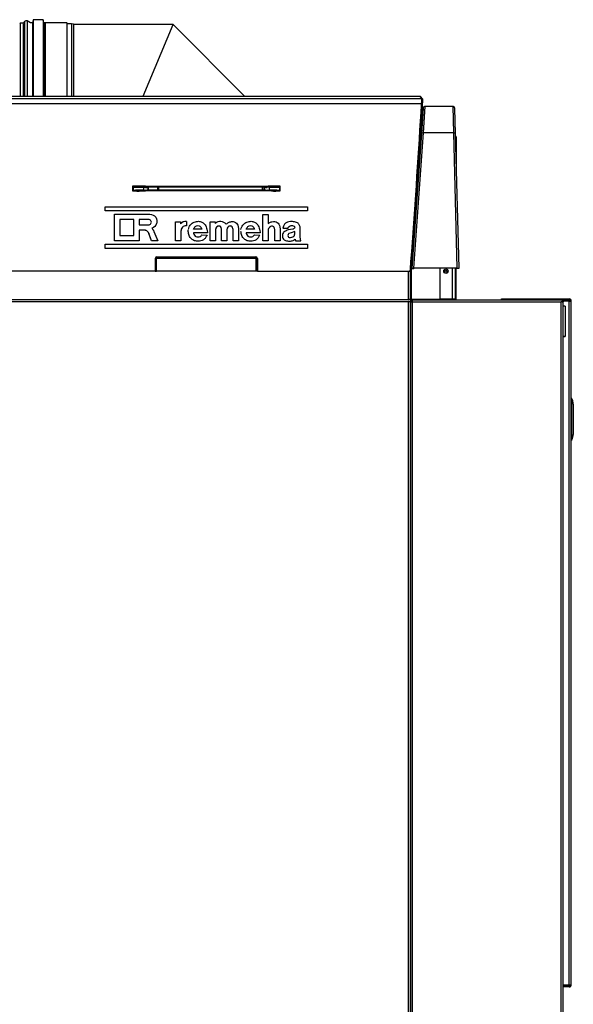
# Model space of a CAD drawing. Header units: millimetres. Extents: x 648 to 8064, y -571 to 3420.
# Tile 82 of 82: x 7516 to 8064, y 29 to 1002. Entities that reach past the tile are written whole.
import ezdxf

# ---------------------------------------------------------------- set-up
doc = ezdxf.new("R2010")
doc.units = ezdxf.units.MM
doc.header["$MEASUREMENT"] = 0

# ---------------------------------------------------------------- blocks, each defined once
blk = doc.blocks.new('Rechts')
for p, q in [((1182.34, 1523.97), (1182.34, 1596.33)), ((1185.36, 1596.33), (1182.34, 1596.33)), ((1186.23, 1597.83), (1185.36, 1596.33)), ((1186.23, 1597.83), (1186.23, 1523.97)), ((1188.96, 1598.57), (1188.96, 1523.97)), ((1192.05, 1596.78), (1188.96, 1598.57)), ((1194.07, 1596.78), (1192.05, 1596.78)), ((1194.74, 1599.78), (1194.07, 1596.78)), ((1194.07, 1596.78), (1194.07, 1523.97)), ((1194.74, 1599.78), (1194.74, 1523.97)), ((1204.74, 1599.78), (1194.74, 1599.78)), ((1204.74, 1599.78), (1204.74, 1523.97)), ((1205.4, 1596.78), (1204.74, 1599.78)), ((1205.4, 1596.78), (1205.4, 1523.97)), ((1228.04, 1596.78), (1205.4, 1596.78)), ((1206.89, 1523.97), (1206.89, 1596.33)), ((1228.04, 1596.78), (1228.04, 1523.97)), ((1228.99, 1595.83), (1228.04, 1596.78)), ((1185.07, 1595.83), (1185.07, 1523.97)), ((1232.69, 1595.83), (1228.99, 1595.83)), ((1232.69, 1595.83), (1232.69, 1523.97)), ((1234.57, 1595.33), (1232.69, 1595.83)), ((1234.57, 1595.33), (1234.57, 1523.97)), ((1333.17, 1595.13), (1234.57, 1595.13)), ((1303.73, 1524.07), (1333.16, 1595.13)), ((1404.17, 1523.97), (1333.16, 1595.13)), ((1152.99, 1521.84), (1579.16, 1521.84)), ((1577.45, 1523.97), (1154.7, 1523.97)), ((1577.45, 1523.97), (1154.7, 1523.97)), ((1579.16, 1521.84), (1577.45, 1523.97)), ((1579.94, 1521.47), (1578.23, 1523.6)), ((1153.12, 1516.88), (1579.03, 1516.88)), ((1580.52, 1512.24), (1578.77, 1487.24)), ((1580.76, 1487.78), (1582.51, 1514.1)), ((1609.88, 1514.1), (1582.51, 1514.1)), ((1609.88, 1514.1), (1610.54, 1487.78)), ((1612.54, 1487.15), (1611.88, 1512.15)), ((1579.09, 1501.19), (1579.84, 1502.58)), ((1579.31, 1504.79), (1580, 1504.79)), ((1579.37, 1505.83), (1580.07, 1505.83)), ((1579.49, 1507.74), (1580.2, 1507.74)), ((1578.77, 1487.24), (1569.46, 1354.1)), ((1571.46, 1354.1), (1580.76, 1487.78)), ((1610.54, 1487.78), (1580.76, 1487.78)), ((1610.54, 1487.78), (1614.02, 1354.1)), ((1616.02, 1354.1), (1612.54, 1487.15)), ((1612.62, 1483.94), (1613.07, 1483.94)), ((1613.07, 1483.94), (1613.07, 1456.07)), ((1293.57, 1434.37), (1293.57, 1431.1)), ((1306.07, 1431.01), (1301.6, 1430.9)), ((1303.96, 1434.11), (1303.95, 1431.36)), ((1303.96, 1434.11), (1305.85, 1434.06)), ((1304.73, 1434.69), (1306.07, 1434.66)), ((1306.08, 1435.25), (1304.75, 1435.28)), ((1426.07, 1434.66), (1306.07, 1434.66)), ((1306.07, 1434.66), (1306.07, 1434.65)), ((1306.07, 1434.65), (1306.07, 1434.65)), ((1306.07, 1431.01), (1306.07, 1431.02)), ((1306.07, 1431.02), (1306.07, 1431.02)), ((1306.07, 1431.01), (1426.07, 1431.01)), ((1306.08, 1435.25), (1426.07, 1435.25)), ((1308.64, 1431.61), (1308.65, 1434.07)), ((1308.65, 1434.07), (1308.68, 1434.03)), ((1308.68, 1434.03), (1308.68, 1431.15)), ((1423.46, 1431.15), (1308.68, 1431.15)), ((1308.68, 1431.15), (1308.68, 1431.15)), ((1309.18, 1434.53), (1309.15, 1434.57)), ((1309.18, 1434.53), (1422.96, 1434.53)), ((1318.12, 1431.15), (1318.12, 1434.53)), ((1422.96, 1434.53), (1423, 1434.57)), ((1423.5, 1434.07), (1423.46, 1434.03)), ((1423.46, 1434.03), (1423.46, 1431.15)), ((1423.46, 1431.15), (1423.47, 1431.15)), ((1423.51, 1431.61), (1423.5, 1434.07)), ((1426.07, 1435.25), (1427.4, 1435.28)), ((1427.41, 1434.69), (1426.07, 1434.66)), ((1426.07, 1434.66), (1426.07, 1434.65)), ((1426.08, 1434.65), (1426.07, 1434.65)), ((1426.07, 1431.02), (1426.08, 1431.02)), ((1426.07, 1431.01), (1426.07, 1431.02)), ((1426.07, 1431.01), (1430.55, 1430.9)), ((1428.19, 1434.11), (1426.3, 1434.06)), ((1428.19, 1434.11), (1428.2, 1431.36)), ((1438.57, 1434.37), (1438.57, 1431.1)), ((1301.61, 1430.48), (1306.08, 1430.59)), ((1426.07, 1430.59), (1306.08, 1430.59)), ((1430.54, 1430.48), (1426.07, 1430.59)), ((1266.07, 1414.94), (1466.07, 1414.94)), ((1266.07, 1410.87), (1266.07, 1414.94)), ((1466.07, 1414.94), (1466.07, 1410.87)), ((1466.07, 1410.87), (1266.07, 1410.87)), ((1266.07, 1410.87), (1266.07, 1410.85)), ((1466.07, 1410.85), (1266.07, 1410.85)), ((1275.19, 1407.47), (1310.26, 1407.47)), ((1275.19, 1381.14), (1275.19, 1407.47)), ((1294.31, 1402.21), (1280.5, 1402.21)), ((1280.5, 1402.21), (1280.5, 1386.39)), ((1294.31, 1402.2), (1280.5, 1402.2)), ((1294.31, 1386.39), (1294.31, 1402.21)), ((1308.86, 1402.21), (1299.63, 1402.21)), ((1299.63, 1402.21), (1299.63, 1396.92)), ((1308.86, 1402.2), (1299.63, 1402.2)), ((1308.86, 1402.21), (1308.86, 1402.2)), ((1309.58, 1402.16), (1308.86, 1402.21)), ((1309.58, 1402.14), (1308.86, 1402.2)), ((1309.58, 1402.16), (1309.58, 1402.14)), ((1310.27, 1401.92), (1309.58, 1402.16)), ((1310.27, 1401.9), (1309.58, 1402.14)), ((1310.26, 1407.47), (1311.93, 1407.27)), ((1310.27, 1401.92), (1310.27, 1401.9)), ((1310.86, 1401.5), (1310.27, 1401.92)), ((1310.86, 1401.48), (1310.27, 1401.9)), ((1311.93, 1407.27), (1313.51, 1406.68)), ((1313.51, 1406.68), (1314.9, 1405.75)), ((1314.9, 1405.75), (1316.02, 1404.51)), ((1316.02, 1404.51), (1316.82, 1403.05)), ((1316.82, 1403.05), (1317.24, 1401.44)), ((1421.91, 1381.15), (1421.91, 1407.09)), ((1421.91, 1407.09), (1427.16, 1407.09)), ((1427.16, 1407.09), (1427.16, 1398.31)), ((1466.07, 1410.87), (1466.07, 1410.85)), ((1299.63, 1396.92), (1308.86, 1396.92)), ((1308.86, 1396.92), (1309.58, 1396.97)), ((1309.58, 1396.97), (1310.27, 1397.22)), ((1310.27, 1397.22), (1310.86, 1397.64)), ((1310.86, 1401.5), (1310.86, 1401.48)), ((1311.32, 1400.94), (1310.86, 1401.5)), ((1311.32, 1400.92), (1310.86, 1401.48)), ((1310.86, 1397.64), (1311.32, 1398.19)), ((1311.32, 1400.94), (1311.32, 1400.92)), ((1311.61, 1400.28), (1311.32, 1400.94)), ((1311.61, 1400.26), (1311.32, 1400.92)), ((1311.32, 1398.19), (1311.61, 1398.85)), ((1311.61, 1400.28), (1311.61, 1400.26)), ((1311.71, 1399.57), (1311.61, 1400.28)), ((1311.71, 1399.56), (1311.61, 1400.26)), ((1311.61, 1398.85), (1311.71, 1399.57)), ((1313.7, 1394.43), (1312.14, 1393.79)), ((1312.14, 1393.79), (1312.37, 1393.54)), ((1313.7, 1394.41), (1312.15, 1393.78)), ((1312.37, 1393.54), (1312.6, 1393.28)), ((1312.6, 1393.28), (1312.81, 1393.01)), ((1312.81, 1393.01), (1313.01, 1392.73)), ((1313.01, 1392.73), (1313.2, 1392.44)), ((1313.2, 1392.44), (1313.39, 1392.15)), ((1313.39, 1392.15), (1313.56, 1391.86)), ((1313.56, 1391.86), (1313.72, 1391.55)), ((1315.06, 1395.4), (1313.7, 1394.43)), ((1315.06, 1395.39), (1313.7, 1394.41)), ((1313.7, 1394.43), (1313.7, 1394.41)), ((1316.15, 1396.67), (1315.06, 1395.4)), ((1316.15, 1396.66), (1315.06, 1395.39)), ((1315.06, 1395.4), (1315.06, 1395.39)), ((1316.9, 1398.16), (1316.15, 1396.67)), ((1316.9, 1398.14), (1316.15, 1396.66)), ((1316.15, 1396.67), (1316.15, 1396.66)), ((1317.27, 1399.78), (1316.9, 1398.16)), ((1317.27, 1399.76), (1316.9, 1398.14)), ((1316.9, 1398.16), (1316.9, 1398.14)), ((1317.24, 1401.44), (1317.27, 1399.78)), ((1317.27, 1399.78), (1317.27, 1399.76)), ((1335.57, 1381.15), (1335.57, 1399.89)), ((1335.57, 1399.89), (1340.59, 1399.89)), ((1340.59, 1399.89), (1340.59, 1399.88)), ((1340.59, 1399.89), (1340.59, 1397.93)), ((1340.59, 1399.88), (1340.59, 1397.91)), ((1346.51, 1400.34), (1346.51, 1395.93)), ((1346.51, 1395.93), (1346.51, 1395.91)), ((1361.76, 1392.74), (1353.48, 1392.74)), ((1369.95, 1381.15), (1369.95, 1399.9)), ((1369.95, 1399.9), (1374.91, 1399.9)), ((1374.91, 1399.9), (1374.91, 1398.2)), ((1374.91, 1398.2), (1374.99, 1398.2)), ((1375.14, 1392.57), (1375.14, 1381.15)), ((1381.13, 1381.13), (1381.13, 1392.4)), ((1386.38, 1392.37), (1386.38, 1381.13)), ((1392.53, 1381.13), (1392.53, 1392.51)), ((1397.77, 1394.09), (1397.77, 1381.13)), ((1413.81, 1392.74), (1405.53, 1392.74)), ((1427.16, 1398.31), (1427.23, 1398.31)), ((1433.75, 1381.15), (1433.75, 1392.34)), ((1439, 1393.75), (1439, 1381.15)), ((1441.9, 1393.83), (1441.9, 1393.82)), ((1441.9, 1393.83), (1446.96, 1393.83)), ((1441.9, 1393.82), (1446.96, 1393.82)), ((1446.96, 1393.83), (1446.96, 1393.82)), ((1451.79, 1392.78), (1447.07, 1392.11)), ((1458.76, 1384.81), (1458.76, 1394.96)), ((1280.5, 1386.39), (1294.31, 1386.39)), ((1299.63, 1391.67), (1299.63, 1381.14)), ((1304.9, 1391.67), (1299.63, 1391.67)), ((1304.9, 1391.65), (1299.63, 1391.65)), ((1304.9, 1391.67), (1304.9, 1391.65)), ((1305.37, 1391.64), (1304.9, 1391.67)), ((1305.37, 1391.63), (1304.9, 1391.65)), ((1305.37, 1391.64), (1305.37, 1391.63)), ((1305.84, 1391.57), (1305.37, 1391.64)), ((1305.84, 1391.56), (1305.37, 1391.63)), ((1305.84, 1391.57), (1305.84, 1391.56)), ((1306.29, 1391.45), (1305.84, 1391.57)), ((1306.29, 1391.44), (1305.84, 1391.56)), ((1306.29, 1391.45), (1306.29, 1391.44)), ((1306.73, 1391.29), (1306.29, 1391.45)), ((1306.73, 1391.27), (1306.29, 1391.44)), ((1306.73, 1391.29), (1306.73, 1391.27)), ((1307.16, 1391.08), (1306.73, 1391.29)), ((1307.16, 1391.06), (1306.73, 1391.27)), ((1307.16, 1391.08), (1307.16, 1391.06)), ((1307.55, 1390.82), (1307.16, 1391.08)), ((1307.55, 1390.81), (1307.16, 1391.06)), ((1307.55, 1390.82), (1307.55, 1390.81)), ((1307.92, 1390.53), (1307.55, 1390.82)), ((1307.92, 1390.52), (1307.55, 1390.81)), ((1307.92, 1390.53), (1307.92, 1390.52)), ((1308.26, 1390.21), (1307.92, 1390.53)), ((1308.26, 1390.19), (1307.92, 1390.52)), ((1308.26, 1390.21), (1308.26, 1390.19)), ((1308.56, 1389.85), (1308.26, 1390.21)), ((1308.56, 1389.83), (1308.26, 1390.19)), ((1308.56, 1389.85), (1308.56, 1389.83)), ((1308.82, 1389.46), (1308.56, 1389.85)), ((1308.82, 1389.44), (1308.56, 1389.83)), ((1308.82, 1389.46), (1308.82, 1389.44)), ((1309.04, 1389.04), (1308.82, 1389.46)), ((1309.04, 1389.03), (1308.82, 1389.44)), ((1309.04, 1389.04), (1309.04, 1389.03)), ((1309.22, 1388.61), (1309.04, 1389.04)), ((1309.22, 1388.59), (1309.04, 1389.03)), ((1309.22, 1388.61), (1309.22, 1388.59)), ((1311.77, 1381.14), (1309.22, 1388.61)), ((1311.77, 1381.12), (1309.22, 1388.59)), ((1313.72, 1391.55), (1313.87, 1391.24)), ((1313.87, 1391.24), (1314.01, 1390.93)), ((1314.01, 1390.93), (1314.14, 1390.61)), ((1314.14, 1390.61), (1314.25, 1390.29)), ((1314.25, 1390.29), (1318.07, 1381.14)), ((1340.82, 1390.91), (1340.82, 1381.15)), ((1367.16, 1389.18), (1353.28, 1389.18)), ((1367.16, 1389.17), (1353.28, 1389.17)), ((1361.62, 1387.15), (1366.82, 1386.91)), ((1366.82, 1386.91), (1366.82, 1386.9)), ((1367.16, 1389.18), (1367.16, 1389.17)), ((1419.21, 1389.18), (1405.33, 1389.18)), ((1419.21, 1389.17), (1405.33, 1389.17)), ((1413.67, 1387.15), (1418.87, 1386.91)), ((1418.87, 1386.91), (1418.87, 1386.9)), ((1419.21, 1389.18), (1419.21, 1389.17)), ((1427.16, 1391.7), (1427.16, 1381.15)), ((1450.07, 1389.25), (1447.56, 1388.49)), ((1450.07, 1389.24), (1447.56, 1388.48)), ((1447.56, 1388.49), (1447.56, 1388.48)), ((1453.63, 1390.27), (1450.07, 1389.25)), ((1453.63, 1390.26), (1450.07, 1389.24)), ((1450.07, 1389.25), (1450.07, 1389.24)), ((1453.63, 1390.27), (1453.63, 1390.26)), ((1453.81, 1382.74), (1453.81, 1382.72)), ((1453.81, 1382.74), (1454.27, 1381.15)), ((1453.81, 1382.72), (1454.27, 1381.13)), ((1459.47, 1381.15), (1458.76, 1384.81)), ((1266.07, 1377.74), (1466.07, 1377.74)), ((1266.07, 1373.67), (1266.07, 1377.74)), ((1266.07, 1373.67), (1266.07, 1373.65)), ((1466.07, 1373.67), (1266.07, 1373.67)), ((1466.07, 1373.65), (1266.07, 1373.65)), ((1275.19, 1381.14), (1275.19, 1381.12)), ((1299.63, 1381.14), (1275.19, 1381.14)), ((1299.63, 1381.12), (1275.19, 1381.12)), ((1299.63, 1381.14), (1299.63, 1381.12)), ((1311.77, 1381.14), (1311.77, 1381.12)), ((1318.07, 1381.14), (1311.77, 1381.14)), ((1318.07, 1381.12), (1311.77, 1381.12)), ((1318.07, 1381.14), (1318.07, 1381.12)), ((1340.82, 1381.15), (1335.57, 1381.15)), ((1335.57, 1381.15), (1335.57, 1381.13)), ((1340.82, 1381.13), (1335.57, 1381.13)), ((1340.82, 1381.15), (1340.82, 1381.13)), ((1375.14, 1381.15), (1369.95, 1381.15)), ((1369.95, 1381.15), (1369.95, 1381.13)), ((1375.14, 1381.13), (1369.95, 1381.13)), ((1375.14, 1381.15), (1375.14, 1381.13)), ((1386.38, 1381.13), (1381.13, 1381.13)), ((1381.13, 1381.13), (1381.13, 1381.11)), ((1386.38, 1381.11), (1381.13, 1381.11)), ((1386.38, 1381.13), (1386.38, 1381.11)), ((1397.77, 1381.13), (1392.53, 1381.13)), ((1392.53, 1381.13), (1392.53, 1381.11)), ((1397.77, 1381.11), (1392.53, 1381.11)), ((1397.77, 1381.13), (1397.77, 1381.11)), ((1427.16, 1381.15), (1421.91, 1381.15)), ((1421.91, 1381.15), (1421.91, 1381.13)), ((1427.16, 1381.13), (1421.91, 1381.13)), ((1427.16, 1381.15), (1427.16, 1381.13)), ((1439, 1381.15), (1433.75, 1381.15)), ((1433.75, 1381.15), (1433.75, 1381.13)), ((1439, 1381.13), (1433.75, 1381.13)), ((1439, 1381.15), (1439, 1381.13)), ((1454.27, 1381.15), (1454.27, 1381.13)), ((1454.27, 1381.15), (1459.47, 1381.15)), ((1454.27, 1381.13), (1459.47, 1381.13)), ((1459.47, 1381.15), (1459.47, 1381.13)), ((1466.07, 1377.74), (1466.07, 1373.67)), ((1466.07, 1373.67), (1466.07, 1373.65)), ((1315.57, 1363.85), (1315.57, 1351.04)), ((1316.07, 1363.84), (1316.89, 1363.84)), ((1316.07, 1363.84), (1316.07, 1351.04)), ((1415.26, 1363.84), (1316.89, 1363.84)), ((1316.89, 1351.04), (1316.89, 1363.84)), ((1317.07, 1365.34), (1415.07, 1365.34)), ((1317.07, 1364.84), (1317.07, 1365.34)), ((1317.07, 1364.84), (1415.07, 1364.84)), ((1415.07, 1364.84), (1415.07, 1365.34)), ((1415.26, 1351.04), (1415.26, 1363.84)), ((1416.07, 1363.84), (1415.26, 1363.84)), ((1416.07, 1363.84), (1416.07, 1351.04)), ((1416.57, 1363.85), (1416.57, 1351.04)), ((1569.51, 1364.32), (1569.51, 1364.31)), ((1569.59, 1364.32), (1569.59, 1364.31)), ((1570.13, 1363.74), (1569.72, 1363.74)), ((1569.76, 1364.21), (1570.17, 1364.21)), ((1569.77, 1364.31), (1570.17, 1364.31)), ((1570.15, 1364.32), (1570.15, 1364.31)), ((1570.32, 1364.32), (1570.26, 1364.32)), ((1570.26, 1364.32), (1570.26, 1364.31)), ((1570.32, 1364.32), (1570.32, 1364.31)), ((1569.2, 1357.31), (1568.2, 1357.31)), ((1568.94, 1355.87), (1568.63, 1355.87)), ((1568.63, 1355.87), (1569.53, 1353.95)), ((1568.95, 1355.95), (1568.94, 1355.87)), ((1569.07, 1357.31), (1569.07, 1362.24)), ((1569.07, 1323.24), (1569.07, 1354.93)), ((1569.59, 1355.95), (1569.15, 1355.95)), ((1569.98, 1361.6), (1569.28, 1357.77)), ((1569.46, 1354.1), (1571.46, 1354.1)), ((1569.53, 1353.95), (1571.02, 1353.95)), ((1570.03, 1362.24), (1569.61, 1362.24)), ((1614.02, 1354.1), (1571.46, 1354.1)), ((1597.07, 1354.1), (1597.07, 1323.74)), ((1609.57, 1323.74), (1609.57, 1354.1)), ((1612.07, 1354.1), (1612.07, 1322.74)), ((1613.07, 1322.74), (1613.07, 1354.1)), ((1614.02, 1354.1), (1616.02, 1354.1)), ((1315.57, 1351.04), (1164.36, 1351.04)), ((1315.57, 1351.04), (1316.07, 1351.04)), ((1316.07, 1351.04), (1316.89, 1351.04)), ((1415.26, 1351.04), (1316.89, 1351.04)), ((1416.07, 1351.04), (1415.26, 1351.04)), ((1416.57, 1351.04), (1416.07, 1351.04)), ((1416.57, 1351.04), (1567.78, 1351.04)), ((1566.07, 1323.24), (1566.07, 1351.04)), ((1568.78, 1351.04), (1567.78, 1351.04)), ((1568.07, 1323.24), (1568.07, 1351.04)), ((1597.07, 1323.74), (1609.57, 1323.74)), ((1609.57, 1323.74), (1612.07, 1323.74)), ((1611.07, 1323.74), (1611.07, 1323.24)), ((1658.07, 1322.74), (1658.07, 1323.74)), ((1658.07, 1323.74), (1659.07, 1323.74)), ((1659.07, 1323.74), (1725.07, 1323.74)), ((1659.07, 1323.74), (1659.07, 1322.74)), ((1166.07, 1323.24), (1566.07, 1323.24)), ((1566.07, 1322.74), (1166.07, 1322.74)), ((1566.07, 1320.74), (1166.07, 1320.74)), ((1568.07, 1323.24), (1566.07, 1323.24)), ((1568.07, 1322.74), (1566.07, 1322.74)), ((1568.07, 1320.74), (1566.07, 1320.74)), ((1566.07, 1320.74), (1566.07, 1320.74)), ((1566.07, 341.75), (1566.07, 1320.74)), ((1568.07, 1320.74), (1566.07, 1320.74)), ((1567.07, 1320.74), (1567.07, 1320.74)), ((1568.07, 1323.24), (1569.07, 1323.24)), ((1568.07, 1322.74), (1568.07, 1320.74)), ((1568.07, 1322.74), (1570.07, 1322.74)), ((1568.07, 1320.74), (1568.07, 341.75)), ((1568.07, 1320.74), (1570.07, 1320.74)), ((1568.07, 341.74), (1568.07, 1320.74)), ((1611.07, 1323.24), (1569.07, 1323.24)), ((1570.07, 1322.74), (1717.03, 1322.74)), ((1570.07, 1320.74), (1570.07, 1322.74)), ((1570.07, 1320.74), (1717.07, 1320.74)), ((1570.07, 341.74), (1570.07, 1320.74)), ((1609.57, 1323.24), (1609.57, 1322.74)), ((1717.03, 1322.74), (1717.07, 1322.74)), ((1717.07, 1322.74), (1725.07, 1322.74)), ((1717.07, 341.74), (1717.07, 1320.74)), ((1718.07, 1320.74), (1717.07, 1320.74)), ((1718.07, 1321.74), (1718.49, 1322.16)), ((1718.07, 1322.16), (1718.07, 1320.74)), ((1718.07, 1320.74), (1718.81, 1320.74)), ((1718.81, 1320.74), (1719.07, 1320.74)), ((1725.07, 1321.67), (1719.07, 1321.67)), ((1719.07, 1321.59), (1719.07, 1321.67)), ((1725.07, 1321.59), (1719.07, 1321.59)), ((1719.07, 1321.59), (1719.07, 1320.74)), ((1719.07, 341.74), (1719.07, 1320.74)), ((1721.07, 1316.61), (1719.07, 1316.61)), ((1721.07, 1316.61), (1721.07, 1316.61)), ((1721.07, 1316.61), (1721.07, 1286.69)), ((1725.07, 645.59), (1725.07, 1321.59)), ((1725.78, 1322.45), (1726.49, 1323.16)), ((1726.07, 1321.74), (1727.07, 1321.74)), ((1727.07, 645.74), (1727.07, 1321.74)), ((1719.36, 1286.77), (1719.07, 1286.77)), ((1721.07, 1286.69), (1719.07, 1286.69)), ((1721.07, 1286.69), (1721.07, 1286.69)), ((1727.33, 1225.24), (1727.07, 1225.25)), ((1727.07, 1224.75), (1727.33, 1224.74)), ((1727.33, 1184.74), (1727.33, 1224.74)), ((1727.33, 1224.74), (1727.76, 1224.74)), ((1727.76, 1184.74), (1727.76, 1224.74)), ((1729.07, 1219.74), (1729.07, 1189.74)), ((1729.07, 1219.74), (1729.07, 1189.74)), ((1729.07, 1219.74), (1729.07, 1219.74)), ((1729.07, 1189.74), (1729.07, 1189.74)), ((1727.33, 1184.74), (1727.07, 1184.74)), ((1727.07, 1184.24), (1727.33, 1184.24)), ((1727.76, 1184.74), (1727.33, 1184.74)), ((1719.07, 645.59), (1725.07, 645.59)), ((1725.07, 644.74), (1719.07, 644.74)), ((1725.07, 643.74), (1719.07, 643.74)), ((1725.78, 645.04), (1726.49, 644.33))]:
    blk.add_line(p, q)
for radius in [2.2, 1]:
    blk.add_circle((1603.07, 1351.24), radius)
for centre, radius, start, end in [((1182.34, 1595.33), 1, 90, 150), ((1187.96, 1596.83), 2, 60, 150), ((1577.53, 1523.2), 0.763, 57.17394, 96.1002), ((1579.34, 1509.75), 1, 282.43976, 356), ((1582.51, 1512.1), 2, 90, 176), ((1609.88, 1512.1), 2, 1.5, 90), ((1611.07, 1483.94), 2, 0, 40.84864), ((1300.14, 1273.87), 161.47, 88.62795, 92.50311), ((1289.14, 1430.9), 5.82, 41.98678, 47.37396), ((1562.52, 1436.4), 269.43, 180.25855, 181.25142), ((1297.1, 1426.44), 5.68, 129.71037, 134.11661), ((1295.88, 1090.33), 344.48, 88.65032, 90.40095), ((1294.6, 1686.71), 255.9, 269.74732, 271.56631), ((1300.68, 1544.35), 113.03, 271.65843, 272.62208), ((1297.1, 1706.3), 275.42, 271.4345, 271.86815), ((1299.94, 1233.02), 201.73, 88.63878, 88.84802), ((1301.81, 1290.27), 145.04, 88.83992, 89.13205), ((1297.55, 1172.04), 262.75, 88.14056, 88.43293), ((1306.07, 2593.18), 1159.12, 269.98928, 270.12774), ((1306.32, 1446.23), 14.81, 268.16727, 279.01403), ((1382.5, 1434.18), 76.43, 179.19472, 179.63507), ((1306.74, 1403.6), 31.06, 85.56033, 91.23898), ((1254.97, 1430.07), 51.11, 0.58697, 1.05595), ((-13858.24, 1427.85), 15177.22, 0.012532, 0.02535), ((-13876.03, 1427.86), 15195.11, 0.012484, 0.025286), ((16607.4, 1427.87), 15186.12, 179.974746, 179.987557), ((-28989.97, 1427.87), 30411.87, 0.006217, 0.012614), ((1425.4, 1403.6), 31.06, 88.76102, 94.43967), ((1426.08, 2593.18), 1159.12, 269.87226, 270.01072), ((1425.83, 1446.23), 14.81, 260.98597, 271.83273), ((1349.65, 1434.18), 76.43, 0.36493, 0.80528), ((1434.6, 1172.04), 262.75, 91.56707, 91.85944), ((1435.05, 1706.3), 275.42, 268.13185, 268.5655), ((1477.18, 1430.07), 51.11, 178.94405, 179.41303), ((1431.47, 1544.35), 113.03, 267.37792, 268.34157), ((1430.34, 1290.27), 145.04, 90.86795, 91.16008), ((1432.21, 1233.02), 201.73, 91.15198, 91.36122), ((1432.01, 1273.87), 161.47, 87.49689, 91.37205), ((1436.26, 1090.33), 344.48, 89.59905, 91.34968), ((1437.55, 1686.71), 255.9, 268.43369, 270.25268), ((1435.05, 1426.44), 5.68, 45.88339, 50.28963), ((1443, 1430.9), 5.82, 132.62604, 138.01322), ((1169.63, 1436.4), 269.43, 358.74858, 359.74145), ((1297.85, 1548.02), 117.6, 267.71026, 271.83314), ((1434.3, 1548.02), 117.6, 268.16686, 272.28974), ((1345.74, 1393.74), 6.64, 83.39824, 140.94343), ((1380.05, 1393), 7.26, 38.72719, 134.26485), ((1317.07, 1363.84), 1.5, 89.96613, 179.96209), ((1317.07, 1363.84), 1, 90, 180), ((1415.08, 1363.84), 1.5, 0.03791, 90.03387), ((1415.07, 1363.84), 1, 0, 90), ((1571.02, 1354.95), 1, 270, 301.78833), ((1609.57, 1323.74), 2.5, 336.42182, 0), ((1725.07, 1321.74), 2, 45, 90), ((1570.07, 1320.74), 2, 90, 180), ((1570.07, 1320.74), 1, 90, 180), ((1609.57, 1323.74), 1, 270, 330), ((1717.07, 1320.74), 2, 45, 90), ((1717.07, 1320.74), 2, 0, 45), ((1725.07, 1321.74), 1, 45, 90), ((1725.06, 1321.74), 1.01, 0.23597, 44.76403), ((1725.07, 1321.74), 2, 0, 45), ((1727.32, 1224.74), 0.5, 28.24711, 89), ((1727.52, 1224.86), 0.272, 334.24956, 25.75044), ((1718.08, 1219.78), 11, 0, 28.24711), ((1718.08, 1189.71), 11, 331.75289, 0), ((1727.32, 1184.74), 0.5, 271, 331.75289), ((1727.52, 1184.62), 0.272, 334.24978, 25.75022), ((1721.07, 645.74), 2, 184.37293, 210), ((1721.07, 645.74), 1, 188.7716, 270), ((1725.07, 645.74), 1, 270, 315), ((1725.07, 645.74), 2, 270, 315), ((1725.06, 645.75), 1.01, 315.23597, 359.76403), ((1725.07, 645.74), 2, 315, 0)]:
    blk.add_arc(centre, radius, start, end)
for centre, major_axis, ratio, start_param, end_param in [((1577.45, 1522.97), (-0.779, -0.627), 0.998998, 3.141593, 4.035802), ((1578.64, 1513.85), (0.51, 8), 0.026695, 5.103378, 6.249995), ((1579.16, 1520.84), (-0.779, -0.627), 0.998998, 3.141593, 4.035802), ((1579.16, 1520.84), (-0.779, -0.627), 0.998998, 2.390712, 3.141593), ((1579.63, 1513.77), (0.51, 7), 0.030471, 5.103901, 6.250518), ((1557.66, 1365.44), (29.24, 397.86), 0.030471, 4.678438, 5.103901), ((1556.66, 1365.51), (-29.24, -398.86), 0.030395, -4.343884, -4.320888), ((1579.03, 1516.5), (-0.998, 0.061), 0.378915, 3.108587, 4.735449), ((1556.66, 1365.51), (-29.24, -398.86), 0.030395, 1.561261, 1.939301), ((1580.76, 1487.1), (2, -0.14), 0.341284, 1.594657, 3.141593), ((1610.54, 1487.1), (2, 0.05), 0.341917, 0, 1.561843), ((1366.07, 1450.44), (-1000, 23.91), 0.017835, 1.498659, 1.509066), ((1366.07, 1415.12), (-1000, -24.08), 0.017762, -1.509058, -1.49866), ((1366.1, 1414.62), (-999.62, -24.08), 0.017873, -1.509052, -1.506654), ((1301.61, 1430.4), (-0.012, 0.5), 0.003973, 4.875967, 6.265732), ((1303.98, 1431.46), (0.013, -0.5), 0.068466, 4.911048, 6.265691), ((1303.99, 1434.21), (0.013, 0.5), 0.058304, 0.113773, 1.772638), ((1304.01, 1435.21), (-0.009, -0.5), 0.003196, 4.536557, 6.169606), ((1304.75, 1435.19), (-0.012, -0.5), 0.004249, 4.536612, 6.265732), ((1309.15, 1434.07), (0.354, 0.354), 0.999695, 0.78555, 2.356042), ((1309.18, 1434.03), (0.354, -0.354), 0.999695, 2.356347, 3.926839), ((1322.99, 1404.67), (-0.41, 267.5), 0.017389, 1.458901, 1.471608), ((1426.05, 1404.67), (-0.41, 267.6), 0.017389, 1.458944, 1.471646), ((1419.36, 1404.67), (-0.2, -267.5), 0.008694, -4.613221, -4.600514), ((1422.96, 1434.03), (-0.354, -0.354), 0.999695, 2.356347, 3.926839), ((1423, 1434.07), (-0.354, 0.354), 0.999695, 3.927143, 5.497635), ((1427.4, 1435.19), (0.012, -0.5), 0.004249, 0.017453, 1.746573), ((1428.14, 1435.21), (0.009, -0.5), 0.003196, 0.113579, 1.746628), ((1428.16, 1434.21), (-0.013, 0.5), 0.058304, 4.510547, 6.169412), ((1428.17, 1431.46), (-0.013, -0.5), 0.068466, 0.017494, 1.372138), ((1366.05, 1414.62), (999.59, -24.08), 0.017872, 1.506656, 1.509055), ((1366.07, 1450.44), (1000, 23.91), 0.017835, -1.509066, -1.498659), ((1366.07, 1415.12), (1000, -24.08), 0.017762, 1.49866, 1.509058), ((1430.54, 1430.4), (0.012, 0.5), 0.003973, 0.017453, 1.407219), ((1315.57, 1363.84), (0.5, 0), 0.004179, 0.000002, 1.570796), ((1317.07, 1363.84), (0, 1), 0.18728, 0, 1.570796), ((1415.07, 1363.84), (0, 1), 0.18728, 4.712389, 6.283185), ((1416.57, 1363.84), (-0.5, 0), 0.004179, 4.712389, 6.283185), ((1556.66, 1365.51), (-29.24, -398.86), 0.030395, 1.536741, 1.561261), ((1721.07, 1316.76), (-2, 0), 0.076248, 1.408898, 1.570796), ((1725.07, 1321.74), (-2, 0), 0.076248, 1.570796, 3.141593), ((1725.07, 1321.74), (-1, 0), 0.076248, 1.570796, 3.141591), ((1721.07, 1286.84), (-2, 0), 0.076248, 0, 1.570796), ((1727.32, 1224.74), (-0.009, -0.5), 0.01745, 1.571101, 3.141593), ((1718.08, 1219.78), (-11, 0), 0.954532, 3.592341, 3.634598), ((1718.08, 1219.78), (-11, 0), 0.954532, 3.541679, 3.592341), ((1718.08, 1219.78), (-11, 0), 0.954532, 3.418496, 3.541679), ((1718.08, 1219.78), (-11, 0), 0.954532, 3.141593, 3.418496), ((1718.08, 1189.71), (11, 0), 0.954532, 5.79018, 6.283185), ((1727.32, 1184.74), (-0.009, 0.5), 0.01745, 3.141593, 4.712084), ((1725.07, 645.74), (2, 0), 0.076248, 4.712389, 6.283185)]:
    blk.add_ellipse(centre, major_axis=major_axis, ratio=ratio, start_param=start_param, end_param=end_param)
for points in [[(1578.23, 1523.6), (1578.05, 1523.76), (1577.96, 1523.84), (1577.94, 1523.84)], [(1565.75, 1322.73), (1565.86, 1322.9), (1565.97, 1323.07), (1566.07, 1323.24)]]:
    blk.add_open_spline(points, degree=3)
for points, knots in [([(1293.57, 1434.37), (1293.57, 1434.45), (1293.57, 1434.53), (1293.54, 1434.68), (1293.52, 1434.75), (1293.47, 1434.8)], [0, 0, 0, 0, 0.5, 0.5, 1, 1, 1, 1]), ([(1293.47, 1430.81), (1293.51, 1430.84), (1293.54, 1430.88), (1293.57, 1430.98), (1293.57, 1431.04), (1293.57, 1431.1)], [0, 0, 0, 0, 0.5, 0.5, 1, 1, 1, 1]), ([(1306.07, 1434.65), (1306.01, 1434.65), (1305.94, 1434.58), (1305.86, 1434.36), (1305.84, 1434.21), (1305.85, 1434.06)], [0, 0, 0, 0, 0.5, 0.5, 1, 1, 1, 1]), ([(1306.07, 1431.02), (1306.02, 1431.02), (1305.97, 1431.07), (1305.89, 1431.22), (1305.86, 1431.32), (1305.85, 1431.43)], [0, 0, 0, 0, 0.5, 0.5, 1, 1, 1, 1]), ([(1306.07, 1431.02), (1306.39, 1431.03), (1306.69, 1431.03), (1307.11, 1431.03), (1307.25, 1431.04), (1307.51, 1431.04), (1307.63, 1431.04), (1307.98, 1431.05), (1308.19, 1431.06), (1308.45, 1431.06), (1308.54, 1431.07), (1308.69, 1431.07), (1308.75, 1431.07), (1308.93, 1431.08), (1309.02, 1431.09), (1309.13, 1431.1), (1309.15, 1431.11), (1309.13, 1431.12), (1309.08, 1431.13), (1308.93, 1431.14), (1308.82, 1431.14), (1308.68, 1431.15)], [0, 0, 0, 0, 0.125, 0.125, 0.1875, 0.1875, 0.25, 0.25, 0.375, 0.375, 0.4375, 0.4375, 0.5, 0.5, 0.625, 0.625, 0.75, 0.75, 0.875, 0.875, 1, 1, 1, 1]), ([(1308.68, 1431.15), (1308.68, 1431.15), (1308.67, 1431.16), (1308.67, 1431.22), (1308.66, 1431.25), (1308.65, 1431.39), (1308.65, 1431.5), (1308.64, 1431.61)], [0, 0, 0, 0, 0.25, 0.25, 0.5, 0.5, 1, 1, 1, 1]), ([(1426.08, 1431.02), (1425.75, 1431.03), (1425.45, 1431.03), (1425.04, 1431.03), (1424.9, 1431.04), (1424.64, 1431.04), (1424.52, 1431.04), (1424.17, 1431.05), (1423.96, 1431.06), (1423.69, 1431.06), (1423.61, 1431.07), (1423.46, 1431.07), (1423.39, 1431.07), (1423.22, 1431.08), (1423.13, 1431.09), (1423.02, 1431.1), (1423, 1431.11), (1423.02, 1431.12), (1423.06, 1431.13), (1423.22, 1431.14), (1423.33, 1431.14), (1423.47, 1431.15)], [0, 0, 0, 0, 0.125, 0.125, 0.1875, 0.1875, 0.25, 0.25, 0.375, 0.375, 0.4375, 0.4375, 0.5, 0.5, 0.625, 0.625, 0.75, 0.75, 0.875, 0.875, 1, 1, 1, 1]), ([(1423.47, 1431.15), (1423.47, 1431.15), (1423.47, 1431.16), (1423.48, 1431.22), (1423.48, 1431.25), (1423.49, 1431.39), (1423.5, 1431.5), (1423.51, 1431.61)], [0, 0, 0, 0, 0.25, 0.25, 0.5, 0.5, 1, 1, 1, 1]), ([(1426.08, 1434.65), (1426.14, 1434.65), (1426.2, 1434.58), (1426.29, 1434.36), (1426.31, 1434.21), (1426.3, 1434.06)], [0, 0, 0, 0, 0.5, 0.5, 1, 1, 1, 1]), ([(1426.08, 1431.02), (1426.13, 1431.02), (1426.18, 1431.07), (1426.26, 1431.22), (1426.29, 1431.32), (1426.3, 1431.43)], [0, 0, 0, 0, 0.5, 0.5, 1, 1, 1, 1]), ([(1438.57, 1434.37), (1438.57, 1434.45), (1438.58, 1434.53), (1438.61, 1434.68), (1438.63, 1434.75), (1438.68, 1434.8)], [0, 0, 0, 0, 0.5, 0.5, 1, 1, 1, 1]), ([(1438.67, 1430.81), (1438.64, 1430.84), (1438.61, 1430.88), (1438.58, 1430.98), (1438.57, 1431.04), (1438.57, 1431.1)], [0, 0, 0, 0, 0.5, 0.5, 1, 1, 1, 1]), ([(1346.51, 1395.93), (1346.28, 1395.94), (1345.55, 1395.96), (1344.11, 1395.76), (1342.1, 1394.92), (1341.36, 1392.76), (1340.97, 1391.52), (1340.82, 1390.91)], [0, 0, 0, 0, 0.072445, 0.268987, 0.495777, 0.797047, 1, 1, 1, 1]), ([(1346.51, 1395.91), (1346.28, 1395.92), (1345.55, 1395.95), (1344.11, 1395.75), (1342.1, 1394.91), (1341.36, 1392.74), (1340.97, 1391.5), (1340.82, 1390.89)], [0, 0, 0, 0, 0.072445, 0.268987, 0.495777, 0.797047, 1, 1, 1, 1]), ([(1348.3, 1392.35), (1348.44, 1393.26), (1349.15, 1395.34), (1351.23, 1398.47), (1355.1, 1400.19), (1359.05, 1400.73), (1362.53, 1399.53), (1365.4, 1396.85), (1366.48, 1393.21), (1367.17, 1390.47), (1367.16, 1389.34), (1367.16, 1389.18)], [0, 0, 0, 0, 0.093371, 0.21821, 0.366839, 0.501529, 0.60646, 0.725079, 0.879431, 0.985159, 1, 1, 1, 1]), ([(1353.48, 1392.74), (1353.71, 1393.27), (1354.3, 1394.51), (1356.09, 1396.35), (1359.2, 1396.51), (1360.93, 1394.52), (1361.52, 1393.3), (1361.76, 1392.74)], [0, 0, 0, 0, 0.138222, 0.384925, 0.61402, 0.85458, 1, 1, 1, 1]), ([(1353.48, 1392.72), (1353.71, 1393.25), (1354.3, 1394.49), (1356.09, 1396.33), (1359.2, 1396.5), (1360.93, 1394.51), (1361.52, 1393.28), (1361.76, 1392.72)], [0, 0, 0, 0, 0.138222, 0.384925, 0.61402, 0.85458, 1, 1, 1, 1]), ([(1381.13, 1392.4), (1381.07, 1392.84), (1380.9, 1393.72), (1380.55, 1395.31), (1378.85, 1396.01), (1376.87, 1395.7), (1375.61, 1394.09), (1375.27, 1393.03), (1375.14, 1392.57)], [0, 0, 0, 0, 0.123224, 0.300834, 0.440588, 0.634219, 0.866463, 1, 1, 1, 1]), ([(1381.13, 1392.39), (1381.07, 1392.83), (1380.9, 1393.71), (1380.55, 1395.29), (1378.85, 1395.99), (1376.87, 1395.69), (1375.61, 1394.08), (1375.27, 1393.01), (1375.14, 1392.55)], [0, 0, 0, 0, 0.123224, 0.300834, 0.440588, 0.634219, 0.866463, 1, 1, 1, 1]), ([(1385.71, 1397.54), (1386.03, 1397.87), (1386.98, 1398.85), (1389.37, 1400.01), (1392.35, 1400.41), (1394.96, 1399.54), (1396.85, 1397.86), (1397.5, 1395.78), (1397.7, 1394.6), (1397.77, 1394.09)], [0, 0, 0, 0, 0.077785, 0.267882, 0.463688, 0.616596, 0.759305, 0.914536, 1, 1, 1, 1]), ([(1392.53, 1392.51), (1392.4, 1393.03), (1392.07, 1394.12), (1390.87, 1396.07), (1388.15, 1395.78), (1386.84, 1394.01), (1386.5, 1392.87), (1386.38, 1392.37)], [0, 0, 0, 0, 0.151217, 0.384388, 0.606189, 0.856178, 1, 1, 1, 1]), ([(1392.53, 1392.49), (1392.4, 1393.02), (1392.07, 1394.1), (1390.87, 1396.06), (1388.15, 1395.76), (1386.84, 1393.99), (1386.5, 1392.85), (1386.38, 1392.35)], [0, 0, 0, 0, 0.151217, 0.384388, 0.606189, 0.856178, 1, 1, 1, 1]), ([(1400.35, 1392.35), (1400.49, 1393.26), (1401.2, 1395.34), (1403.28, 1398.47), (1407.15, 1400.19), (1411.1, 1400.73), (1414.58, 1399.53), (1417.45, 1396.85), (1418.53, 1393.21), (1419.22, 1390.47), (1419.21, 1389.34), (1419.21, 1389.18)], [0, 0, 0, 0, 0.093371, 0.21821, 0.366839, 0.501529, 0.60646, 0.725079, 0.879431, 0.985159, 1, 1, 1, 1]), ([(1405.53, 1392.74), (1405.76, 1393.27), (1406.35, 1394.51), (1408.14, 1396.35), (1411.25, 1396.51), (1412.98, 1394.52), (1413.57, 1393.3), (1413.81, 1392.74)], [0, 0, 0, 0, 0.138222, 0.384925, 0.61402, 0.85458, 1, 1, 1, 1]), ([(1405.53, 1392.72), (1405.76, 1393.25), (1406.35, 1394.49), (1408.14, 1396.33), (1411.25, 1396.5), (1412.98, 1394.51), (1413.57, 1393.28), (1413.81, 1392.72)], [0, 0, 0, 0, 0.138222, 0.384925, 0.61402, 0.85458, 1, 1, 1, 1]), ([(1433.75, 1392.34), (1433.66, 1392.75), (1433.43, 1393.58), (1432.95, 1395.03), (1431.29, 1395.76), (1429.14, 1395.42), (1427.69, 1393.56), (1427.3, 1392.28), (1427.16, 1391.7)], [0, 0, 0, 0, 0.108888, 0.270599, 0.396139, 0.58871, 0.845112, 1, 1, 1, 1]), ([(1433.75, 1392.32), (1433.66, 1392.73), (1433.43, 1393.56), (1432.95, 1395.01), (1431.29, 1395.75), (1429.14, 1395.4), (1427.69, 1393.55), (1427.3, 1392.26), (1427.16, 1391.69)], [0, 0, 0, 0, 0.108888, 0.270599, 0.396139, 0.58871, 0.845112, 1, 1, 1, 1]), ([(1427.23, 1398.31), (1427.65, 1398.61), (1428.73, 1399.35), (1430.99, 1400.31), (1433.76, 1400.33), (1436.25, 1399.45), (1438.09, 1397.63), (1438.73, 1395.49), (1438.93, 1394.26), (1439, 1393.75)], [0, 0, 0, 0, 0.087818, 0.264925, 0.439488, 0.596887, 0.747429, 0.911028, 1, 1, 1, 1]), ([(1447.07, 1392.11), (1446.3, 1391.81), (1444.78, 1391.12), (1442.21, 1389.91), (1441.34, 1387.26), (1441.37, 1384.92), (1442.39, 1382.32), (1445.59, 1381.02), (1449.14, 1380.66), (1452.14, 1381.63), (1453.39, 1382.45), (1453.81, 1382.74)], [0, 0, 0, 0, 0.091765, 0.22281, 0.31513, 0.41571, 0.509795, 0.637471, 0.805669, 0.943546, 1, 1, 1, 1]), ([(1458.76, 1394.96), (1458.63, 1395.48), (1458.29, 1396.7), (1456.87, 1399.2), (1453.2, 1399.96), (1449.68, 1400.49), (1446.42, 1399.88), (1443.71, 1398.42), (1442.52, 1395.93), (1442.07, 1394.47), (1441.9, 1393.83)], [0, 0, 0, 0, 0.064941, 0.18284, 0.349472, 0.527395, 0.656564, 0.780396, 0.919731, 1, 1, 1, 1]), ([(1446.96, 1393.83), (1447.06, 1394.16), (1447.36, 1395.06), (1448.97, 1396.26), (1451.01, 1396.39), (1452.82, 1396.06), (1453.59, 1394.89), (1453.49, 1393.62), (1452.57, 1392.99), (1452.02, 1392.83), (1451.79, 1392.78)], [0, 0, 0, 0, 0.083435, 0.26981, 0.484727, 0.630077, 0.730872, 0.836403, 0.942426, 1, 1, 1, 1]), ([(1446.96, 1393.82), (1447.06, 1394.14), (1447.36, 1395.04), (1448.97, 1396.24), (1451.01, 1396.38), (1452.77, 1396.05), (1453.3, 1395.31), (1453.41, 1395)], [0, 0, 0, 0, 0.116367, 0.376304, 0.676049, 0.878769, 1, 1, 1, 1]), ([(1366.82, 1386.91), (1366.56, 1386.38), (1365.92, 1385.1), (1364.49, 1382.98), (1362.09, 1381.45), (1359.32, 1380.65), (1356.14, 1380.81), (1352.74, 1381.8), (1349.67, 1384.46), (1348.49, 1388.12), (1348.16, 1390.66), (1348.23, 1391.74)], [0, 0, 0, 0, 0.05771, 0.164863, 0.262937, 0.35664, 0.467916, 0.596818, 0.728186, 0.882766, 1, 1, 1, 1]), ([(1366.82, 1386.9), (1366.56, 1386.36), (1365.92, 1385.09), (1364.49, 1382.97), (1362.09, 1381.44), (1359.32, 1380.63), (1356.14, 1380.79), (1352.74, 1381.78), (1349.67, 1384.44), (1348.62, 1387.71), (1348.28, 1389.85), (1348.23, 1390.55)], [0, 0, 0, 0, 0.060269, 0.172174, 0.274597, 0.372456, 0.488667, 0.623286, 0.760479, 0.921915, 1, 1, 1, 1]), ([(1353.28, 1389.18), (1353.45, 1388.68), (1353.86, 1387.62), (1354.77, 1385.77), (1356.89, 1385.01), (1359.06, 1384.93), (1360.69, 1386.03), (1361.36, 1386.81), (1361.62, 1387.15)], [0, 0, 0, 0, 0.130138, 0.33401, 0.510077, 0.703271, 0.895967, 1, 1, 1, 1]), ([(1418.87, 1386.91), (1418.61, 1386.38), (1417.97, 1385.1), (1416.54, 1382.98), (1414.14, 1381.45), (1411.37, 1380.65), (1408.19, 1380.81), (1404.79, 1381.8), (1401.72, 1384.46), (1400.67, 1387.73), (1400.32, 1389.87), (1400.28, 1390.56)], [0, 0, 0, 0, 0.0602691, 0.1721739, 0.2745975, 0.3724562, 0.4886675, 0.6232857, 0.7604791, 0.921915, 1, 1, 1, 1]), ([(1418.87, 1386.9), (1418.61, 1386.36), (1417.97, 1385.09), (1416.54, 1382.97), (1414.14, 1381.44), (1411.37, 1380.63), (1408.19, 1380.79), (1404.79, 1381.78), (1401.72, 1384.44), (1400.67, 1387.71), (1400.32, 1389.85), (1400.28, 1390.55)], [0, 0, 0, 0, 0.060269, 0.172174, 0.274597, 0.372456, 0.488667, 0.623286, 0.760479, 0.921915, 1, 1, 1, 1]), ([(1405.33, 1389.18), (1405.5, 1388.68), (1405.91, 1387.62), (1406.82, 1385.77), (1408.94, 1385.01), (1411.1, 1384.93), (1412.74, 1386.03), (1413.41, 1386.81), (1413.67, 1387.15)], [0, 0, 0, 0, 0.130138, 0.33401, 0.510077, 0.703271, 0.895967, 1, 1, 1, 1]), ([(1441.42, 1385.61), (1441.44, 1385.36), (1441.59, 1384.35), (1442.39, 1382.3), (1445.59, 1381.01), (1449.14, 1380.64), (1452.14, 1381.61), (1453.39, 1382.44), (1453.81, 1382.72)], [0, 0, 0, 0, 0.0505348, 0.203422, 0.410894, 0.6842146, 0.9082624, 1, 1, 1, 1]), ([(1447.56, 1388.49), (1447.34, 1388.13), (1446.89, 1387.3), (1446.58, 1385.53), (1448.33, 1383.98), (1450.57, 1384.67), (1452.66, 1385.36), (1453.6, 1387.23), (1453.63, 1388.85), (1453.64, 1389.84), (1453.63, 1390.27)], [0, 0, 0, 0, 0.081127, 0.216313, 0.332447, 0.500725, 0.6678, 0.776067, 0.91559, 1, 1, 1, 1]), ([(1447.56, 1388.48), (1447.34, 1388.11), (1446.91, 1387.32), (1446.71, 1386.24), (1446.88, 1385.67)], [0, 0, 0, 0, 0.393433, 1, 1, 1, 1]), ([(1717.03, 1322.74), (1717.2, 1322.74), (1717.38, 1322.69), (1717.73, 1322.49), (1717.9, 1322.34), (1718.07, 1322.16)], [0, 0, 0, 0, 0.5, 0.5, 1, 1, 1, 1])]:
    blk.add_open_spline(points, degree=3, knots=knots)

msp = doc.modelspace()

# ---------------------------------------------------------------- block references
msp.add_blockref('Rechts', (6334.74, -597.94))

doc.saveas('drawing.dxf')
